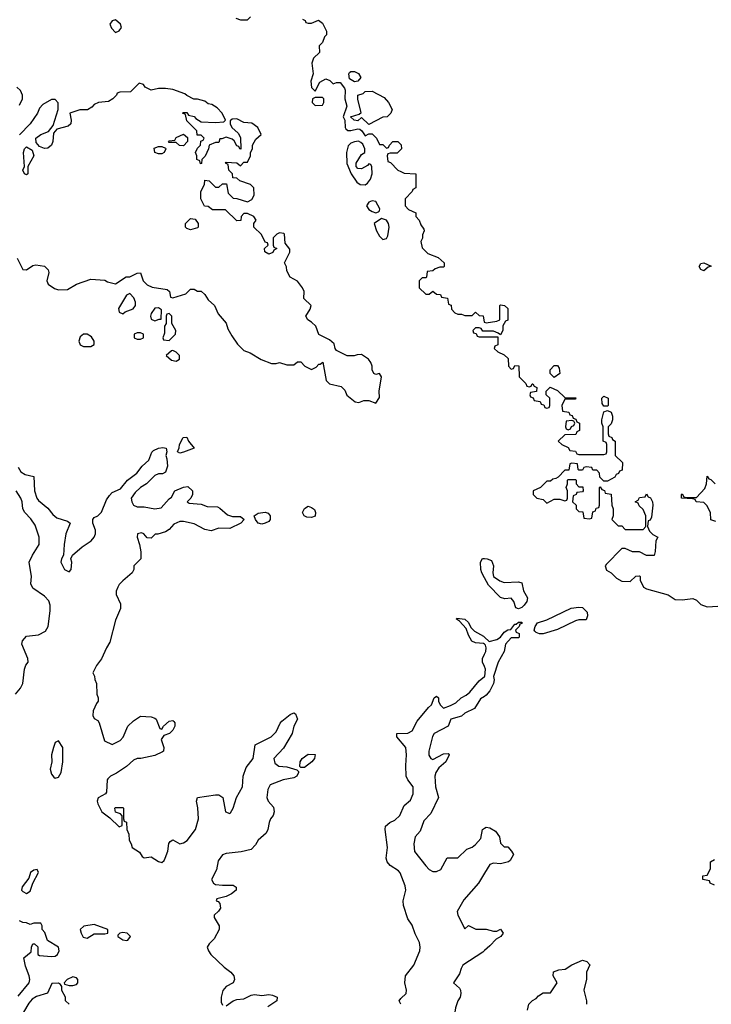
# Model space of a CAD drawing. Header units: inches. Extents: x 2722057 to 2913084, y 892730 to 1030005.
# Tile 212 of 231: x 2867391 to 2871273, y 922830 to 928354. Entities that reach past the tile are written whole.
import ezdxf

# ---------------------------------------------------------------- set-up
doc = ezdxf.new("R2010")
doc.units = ezdxf.units.IN
doc.header["$MEASUREMENT"] = 0
doc.layers.add('C8962', color=7, linetype='Continuous')
doc.layers.add('C8972', color=7, linetype='Continuous')

msp = doc.modelspace()

# ---------------------------------------------------------------- linework, layer by layer
at = {"layer": 'C8962', "color": 2}
for points, elevation in [([(2867930, 928354), (2867910, 928348), (2867898, 928330), (2867907.5, 928307.5), (2867930, 928282), (2867950, 928292), (2867962, 928310), (2867958, 928330)], 6), ([(2869270, 928005.2), (2869242.5, 928022.5), (2869239.3, 928050), (2869242.9, 928057.1), (2869250, 928062.8), (2869270, 928064), (2869293.2, 928053.2), (2869306, 928030), (2869290, 928009.2)], 6), ([(2869090, 927918), (2869050, 927918), (2869034, 927910), (2869032, 927890), (2869050, 927872), (2869090, 927874), (2869098, 927890), (2869098, 927910)], 6), ([(2869350, 927766), (2869310, 927806), (2869290, 927786), (2869268, 927790), (2869248.7, 927810), (2869296.4, 927823.6), (2869307.3, 927832.7), (2869290, 927906), (2869288.9, 927931.1), (2869319.3, 927940.7), (2869330, 927952), (2869370, 927954), (2869436.9, 927916.9), (2869462, 927890), (2869482, 927850), (2869474, 927830), (2869454, 927810), (2869430, 927808)], 6), ([(2868310, 927646), (2868288.7, 927648.7), (2868270, 927666), (2868230, 927666), (2868226, 927670), (2868230, 927674), (2868262, 927678), (2868270, 927694), (2868311.6, 927711.6), (2868332.7, 927692.7), (2868334, 927670)], 6), ([(2867430, 927484), (2867418, 927490), (2867409.3, 927510), (2867418, 927530), (2867412.7, 927610), (2867419, 927630), (2867430, 927641), (2867462, 927622), (2867470.6, 927590), (2867438, 927530), (2867438, 927490)], 6), ([(2868170, 927602), (2868149.1, 927609.1), (2868146, 927634), (2868170, 927642), (2868190, 927642), (2868210, 927634), (2868212, 927630), (2868202, 927610), (2868190, 927602)], 6), ([(2869292.7, 927672.7), (2869270, 927669.4), (2869250, 927661.2), (2869234, 927646), (2869225.5, 927610), (2869228.2, 927548.2), (2869251, 927490), (2869282.8, 927442.8), (2869302, 927430), (2869330, 927428), (2869343.2, 927436.8), (2869360.2, 927459.8), (2869369, 927490), (2869368, 927528), (2869362, 927542), (2869350, 927546), (2869343.6, 927536.4), (2869310, 927517.2), (2869290, 927519), (2869279, 927530), (2869279.3, 927550), (2869310, 927598), (2869328, 927610), (2869329, 927630), (2869316.5, 927656.5), (2869306, 927666)], 6), ([(2869370, 927338.4), (2869351, 927330), (2869337.3, 927310), (2869350.8, 927290), (2869370, 927278), (2869390, 927270.8), (2869404.7, 927275.3), (2869410, 927282), (2869412.9, 927292.9), (2869390, 927334)], 6), ([(2868350, 927175.3), (2868330, 927182), (2868322, 927190), (2868322, 927210), (2868350, 927238), (2868376, 927236), (2868394, 927210), (2868394, 927190), (2868390, 927186)], 6), ([(2869422, 927238), (2869381, 927210), (2869393.4, 927170), (2869410, 927138.8), (2869430, 927120.7), (2869450, 927126), (2869458, 927142), (2869465.2, 927190), (2869461.2, 927210), (2869450, 927228.7)], 6), ([(2868010, 926818), (2867990, 926808), (2867945.4, 926734.6), (2867950, 926714), (2867970, 926704.7), (2867984, 926716), (2868028.9, 926731.1), (2868042, 926750), (2868041.2, 926770), (2868032.9, 926792.9)], 6), ([(2868170, 926738), (2868150, 926735.3), (2868130, 926706), (2868126, 926690), (2868130, 926674), (2868150, 926664.7), (2868174, 926674), (2868186, 926674), (2868187.3, 926727.3)], 6), ([(2868230, 926706), (2868218, 926702), (2868214, 926690), (2868214, 926650), (2868204.7, 926635.3), (2868203.6, 926596.4), (2868194, 926570), (2868198, 926558), (2868230, 926554), (2868266, 926590), (2868268, 926610), (2868246, 926650), (2868246, 926690)], 6), ([(2867770, 926589.2), (2867750, 926589.2), (2867730, 926574), (2867724, 926550), (2867731.3, 926530), (2867750, 926520.7), (2867790, 926521), (2867808.7, 926531.3), (2867809, 926550), (2867794.8, 926574.8)], 6), ([(2868070, 926598), (2868050, 926598), (2868034, 926590), (2868034, 926570), (2868050, 926562), (2868070, 926562), (2868086, 926570), (2868086, 926590)], 6), ([(2868250, 926498), (2868243.6, 926496.4), (2868214, 926470), (2868243.6, 926443.6), (2868270, 926438), (2868288, 926450), (2868288, 926470), (2868270, 926488)], 6), ([(2868290, 925922), (2868278, 925930), (2868287.3, 925952.7), (2868288, 925970), (2868308.7, 926010), (2868330, 926012), (2868338, 925990), (2868371.3, 925950), (2868310, 925928.7)], 2), ([(2868750, 925524), (2868730, 925528.7), (2868714, 925550), (2868708, 925570), (2868730, 925586), (2868770, 925590.6), (2868785.4, 925585.4), (2868798, 925570), (2868798, 925550), (2868790, 925538), (2868770, 925528.7)], 2), ([(2869030, 925562), (2869003.2, 925563.2), (2868988, 925570), (2868978, 925590), (2868990, 925612), (2869010, 925624.7), (2869030, 925618), (2869045.4, 925605.4), (2869051.6, 925588.4), (2869050, 925568)], 2), ([(2867610, 924308.7), (2867590, 924298), (2867580.7, 924270), (2867570.8, 924230), (2867571, 924190), (2867562.8, 924150), (2867570, 924122), (2867583.5, 924103.5), (2867590, 924098), (2867610, 924104.7), (2867625.2, 924130), (2867634, 924190), (2867632.7, 924270)], 2), ([(2868970, 924158), (2868964, 924164), (2868966, 924190), (2868977.2, 924210), (2869010, 924233.4), (2869050, 924231.3), (2869046, 924210), (2869030.7, 924190), (2868990, 924159.3)], 2), ([(2867490, 923586), (2867470, 923582), (2867452, 923570), (2867442, 923538), (2867404.7, 923490), (2867402, 923470), (2867410, 923462), (2867430, 923452), (2867450, 923464.7), (2867466, 923510), (2867498, 923570)], 2), ([(2867810, 923277.2), (2867750.9, 923269.1), (2867731.3, 923250), (2867736, 923230), (2867747.5, 923207.5), (2867770, 923201), (2867810, 923226), (2867870, 923224.7), (2867886, 923230), (2867886, 923250)], 2), ([(2867970, 923233.2), (2867954, 923230), (2867942, 923218), (2867942, 923210), (2867970, 923191.3), (2867990, 923187.3), (2867998, 923190), (2868013.2, 923210), (2867995.3, 923230)], 2), ([(2867690, 922984), (2867658, 922970), (2867642, 922950), (2867643.6, 922943.6), (2867670, 922936), (2867690, 922934.8), (2867710, 922941), (2867717.2, 922950), (2867717.2, 922970), (2867710, 922979)], 2)]:
    msp.add_lwpolyline(points, close=True, dxfattribs=dict(at, elevation=elevation))
for points, elevation in [([(2868603.6, 928363.6), (2868630, 928354), (2868670, 928354), (2868686, 928370)], 6), ([(2868978, 928358), (2868994, 928350), (2868998, 928338), (2869010, 928334), (2869030, 928334), (2869068, 928352), (2869090, 928334), (2869114, 928290), (2869114, 928270), (2869102, 928258), (2869090, 928226), (2869072.7, 928207.3), (2869074, 928170), (2869041, 928139), (2869031, 928110), (2869038, 928050), (2869024.7, 928010), (2869030, 927974), (2869050, 927954), (2869076.4, 928003.6), (2869110, 928022), (2869132.7, 928012.7), (2869150, 927994), (2869170, 928002), (2869190, 928002), (2869214, 927970), (2869218, 927958), (2869216.3, 927910), (2869227.3, 927870), (2869207.3, 927810), (2869216, 927790), (2869218, 927750), (2869222.3, 927742.3), (2869233.4, 927733.4), (2869250, 927733), (2869290, 927742.8), (2869299.8, 927739.8), (2869311.3, 927731.3), (2869330, 927702), (2869350, 927714), (2869370, 927714), (2869394, 927690), (2869410, 927654), (2869430, 927654), (2869450, 927634), (2869462, 927638), (2869466, 927650), (2869486, 927670), (2869514, 927670), (2869531.6, 927651.6), (2869534, 927630), (2869510, 927606), (2869470, 927606), (2869458, 927602), (2869454, 927590), (2869458, 927558), (2869472.7, 927552.7), (2869514, 927510), (2869530, 927502), (2869550, 927494), (2869614, 927490), (2869614, 927410), (2869598, 927402), (2869594, 927390), (2869554, 927350), (2869554, 927310), (2869574, 927290), (2869614, 927270), (2869614, 927250), (2869634, 927230), (2869643.6, 927203.6), (2869659.6, 927179.6), (2869662, 927170), (2869652.7, 927147.3), (2869651.6, 927128.4), (2869642, 927110), (2869650, 927074), (2869682, 927042), (2869739.8, 927019.8), (2869774, 926990), (2869774, 926970), (2869770, 926966), (2869750, 926966), (2869723.6, 926956.4), (2869710, 926946), (2869678, 926942), (2869674, 926910), (2869670, 926906), (2869650, 926906), (2869634, 926890), (2869634, 926850), (2869670, 926814), (2869690, 926814), (2869710, 926832), (2869730, 926814), (2869752.7, 926812.7), (2869758, 926798), (2869792.7, 926792.7), (2869798, 926758), (2869812.7, 926752.7), (2869814, 926730), (2869834, 926710), (2869850, 926702), (2869870, 926702), (2869890, 926694), (2869930, 926694), (2869950, 926714), (2869970, 926694), (2869992.7, 926692.7), (2869998, 926658), (2870000, 926657.3)], 6), ([(2867390, 927874), (2867408, 927910), (2867408, 927930), (2867396.4, 927956.4), (2867376.4, 927976.4)], 6), ([(2867376.9, 927016.9), (2867410, 926952), (2867430, 926951.3), (2867465.6, 926974.4), (2867482, 926978), (2867530, 926971), (2867551.3, 926950), (2867555.3, 926935.3), (2867544.7, 926890), (2867551.1, 926871.1), (2867586.4, 926846.4), (2867610, 926838), (2867659, 926841), (2867710, 926871.3), (2867790, 926898), (2867870, 926892), (2867883.6, 926883.6), (2867930, 926872), (2867988.7, 926911.3), (2868010, 926911.3), (2868050, 926931.3), (2868070, 926934), (2868084.7, 926890), (2868107.5, 926867.5), (2868134.4, 926854.4), (2868219.6, 926839.6), (2868232, 926830), (2868238, 926798), (2868250, 926794), (2868323.1, 926816.9), (2868350, 926842), (2868370, 926842), (2868390, 926832), (2868410, 926831.3), (2868430, 926812), (2868450, 926782), (2868484.7, 926750), (2868504.5, 926704.5), (2868550, 926652), (2868559.8, 926619.8), (2868581.4, 926581.4), (2868614.4, 926534.4), (2868650, 926498), (2868685.4, 926485.4), (2868747.1, 926447.1), (2868805.4, 926425.4), (2868830, 926424.7), (2868850, 926431.3), (2868890, 926418), (2868930, 926418), (2868950, 926434), (2868970, 926434), (2868992, 926410), (2869030, 926391.3), (2869054.6, 926405.4), (2869070, 926422), (2869078, 926422), (2869092, 926432), (2869111.3, 926330), (2869130, 926311.3), (2869196, 926296), (2869216, 926276), (2869227.1, 926247.1), (2869274, 926210), (2869294, 926206), (2869323.1, 926216.9), (2869350, 926218), (2869390, 926202), (2869410, 926234), (2869409.2, 926270), (2869421.2, 926350), (2869410, 926368.7), (2869390, 926364), (2869378, 926370), (2869368.7, 926390), (2869368.7, 926410), (2869362, 926430), (2869349.1, 926449.1), (2869310, 926475.3), (2869285.4, 926474.6), (2869268.4, 926468.4), (2869230, 926468), (2869170, 926498), (2869162, 926510), (2869156, 926536), (2869130, 926558), (2869070, 926588), (2869054, 926634), (2869030, 926658), (2869008, 926670), (2868998, 926690), (2869022, 926730), (2869028, 926750), (2868986, 926790), (2868988, 926830), (2868978, 926850), (2868950, 926888), (2868908.9, 926908.9), (2868890, 926946), (2868888, 926968), (2868878, 926990), (2868908, 927050), (2868907.3, 927067.3), (2868880.4, 927100.4), (2868878, 927150), (2868874, 927154), (2868850, 927158), (2868834, 927150), (2868814, 927130), (2868814, 927090), (2868818, 927078), (2868834, 927070), (2868818, 927062), (2868812.7, 927047.3), (2868790, 927038), (2868767.3, 927052.7), (2868766, 927070), (2868786, 927090), (2868782, 927102), (2868770, 927106), (2868748.4, 927148.4), (2868706, 927190), (2868706, 927210), (2868718, 927230), (2868706, 927250), (2868670, 927266), (2868650, 927266), (2868634, 927250), (2868632.7, 927227.3), (2868610, 927226), (2868547.3, 927287.3), (2868472.7, 927287.3), (2868450, 927306), (2868428.4, 927308.4), (2868408.9, 927348.9), (2868408.7, 927390), (2868428, 927430), (2868430, 927454), (2868454, 927450), (2868490, 927414), (2868510, 927414), (2868530, 927434), (2868552.7, 927432.7), (2868561, 927381), (2868590, 927352), (2868610, 927351.3), (2868670, 927332), (2868694.6, 927345.4), (2868708, 927370), (2868706, 927410), (2868686, 927430), (2868626, 927450), (2868610, 927466), (2868587.3, 927467.3), (2868586, 927490), (2868566, 927510), (2868562, 927542), (2868546, 927550), (2868550, 927554), (2868610, 927552), (2868630, 927534), (2868650, 927554), (2868670, 927554), (2868686, 927590), (2868686, 927610), (2868698, 927630), (2868698, 927650), (2868716.4, 927683.6), (2868746, 927710), (2868728, 927750), (2868693.6, 927773.6), (2868650, 927778), (2868610, 927798), (2868583.6, 927796.4), (2868572.7, 927787.3), (2868572, 927770), (2868582, 927750), (2868616.9, 927716.9), (2868630, 927694), (2868632.7, 927627.3), (2868626, 927630), (2868622, 927642), (2868610, 927646), (2868595.3, 927675.3), (2868583.1, 927683.1), (2868550, 927695.3), (2868526, 927686), (2868514, 927686), (2868510, 927666), (2868490, 927666), (2868454, 927650), (2868452, 927630), (2868431.6, 927588.4), (2868414, 927570), (2868412.7, 927547.3), (2868406, 927546), (2868402, 927562), (2868386, 927570), (2868386, 927590), (2868378, 927610), (2868390, 927634), (2868406, 927650), (2868407.3, 927672.7), (2868422, 927678), (2868426, 927690), (2868410, 927706), (2868387.3, 927707.3), (2868386, 927730), (2868330, 927786), (2868322, 927822), (2868306, 927830), (2868310, 927834), (2868330, 927834), (2868338, 927818), (2868370, 927812), (2868379.6, 927799.6), (2868410, 927782), (2868490, 927778), (2868538, 927782), (2868546, 927790), (2868528, 927830), (2868500.4, 927860.4), (2868470, 927878), (2868450, 927882), (2868430, 927898), (2868390, 927908), (2868368.4, 927908.4), (2868330, 927928), (2868319, 927939), (2868250, 927962), (2868210, 927969), (2868171.1, 927968.9), (2868130, 927958), (2868096.4, 927976.4), (2868086, 927990), (2868062, 927998), (2868014, 927950), (2867952.7, 927947.3), (2867938, 927942), (2867934, 927930), (2867914, 927910), (2867890, 927895.3), (2867834, 927890), (2867810, 927878), (2867796.9, 927863.1), (2867772, 927848), (2867728.4, 927848.4), (2867672, 927830), (2867681, 927790), (2867678, 927770), (2867662.8, 927757.2), (2867600.7, 927739.3), (2867582, 927718), (2867578, 927670), (2867570.5, 927649.5), (2867550, 927632.7), (2867530, 927632.3), (2867503.6, 927643.6), (2867484.7, 927664.7), (2867482, 927690), (2867509.3, 927710.7), (2867553.6, 927726.4), (2867579, 927761), (2867608, 927850), (2867607.3, 927887.3), (2867590, 927906), (2867570, 927906), (2867522, 927878), (2867502, 927858), (2867490.9, 927829.1), (2867450.9, 927769.1), (2867391.1, 927708.9)], 6), ([(2870000, 926606), (2869990, 926606), (2869982, 926622), (2869970, 926626), (2869950, 926626), (2869934, 926610), (2869938, 926598), (2869952.7, 926592.7), (2869958, 926578), (2869970, 926574), (2870000, 926574)], 6), ([(2867382.8, 925842.8), (2867398.4, 925818.4), (2867421.6, 925801.6), (2867470.6, 925790.6), (2867474.4, 925710), (2867488, 925670), (2867497.3, 925657.3), (2867550, 925613.4), (2867578, 925578), (2867600.3, 925560.3), (2867659.8, 925539.8), (2867674, 925530), (2867650.8, 925470), (2867640.7, 925410), (2867638, 925350), (2867626.8, 925330), (2867622.8, 925310), (2867642.8, 925270), (2867670, 925256), (2867681.2, 925270), (2867684, 925310), (2867679, 925330), (2867688, 925350), (2867742.5, 925397.5), (2867793.2, 925430), (2867809.2, 925450), (2867817.2, 925470), (2867817.2, 925490), (2867802, 925530), (2867802, 925550), (2867810, 925562), (2867830, 925571.3), (2867850, 925591.3), (2867879.1, 925660.9), (2867894.9, 925685.1), (2867910, 925700.7), (2867958, 925722), (2867997.2, 925770), (2868049.3, 925810), (2868079.3, 925850), (2868116.9, 925883.1), (2868132.5, 925927.5), (2868142.5, 925937.5), (2868170.7, 925950.7), (2868194, 925954), (2868214, 925950), (2868218, 925930), (2868211, 925910), (2868217.3, 925890), (2868220.5, 925850), (2868210, 925815.3), (2868193.4, 925806.6), (2868170, 925806), (2868150, 925797.2), (2868102.8, 925750), (2868070.4, 925729.6), (2868039.3, 925700.7), (2868017.3, 925670), (2868020.5, 925650), (2868030.5, 925630.5), (2868050, 925620.5), (2868090, 925621.6), (2868150.5, 925610.5), (2868185.4, 925614.6), (2868230, 925666.8), (2868244, 925676), (2868262, 925710), (2868310, 925730.8), (2868335.3, 925735.3), (2868362, 925710), (2868362, 925690), (2868352, 925670), (2868332, 925650), (2868342, 925642), (2868410, 925636), (2868443.8, 925623.8), (2868501.1, 925621.1), (2868514.4, 925614.4), (2868556.8, 925576.8), (2868586.4, 925566.4), (2868630, 925566), (2868651.3, 925550), (2868632, 925530), (2868570, 925499.3), (2868510, 925501.2), (2868466.8, 925486.8), (2868430, 925494), (2868370, 925526.6), (2868310, 925539.3), (2868290, 925539.3), (2868255.9, 925524.1), (2868230, 925494), (2868210, 925481.2), (2868167.3, 925467.3), (2868152.7, 925467.3), (2868130, 925446), (2868107.3, 925447.3), (2868088, 925470), (2868075.5, 925475.5), (2868052, 925470), (2868051.3, 925450), (2868064.7, 925410), (2868071.6, 925368.4), (2868071.3, 925330), (2868032, 925290), (2868031.3, 925270), (2868022, 925250), (2867970, 925206), (2867950, 925186), (2867942, 925170), (2867932.7, 925147.3), (2867932, 925130), (2867956.9, 925076.9), (2867958, 925050), (2867930, 924986), (2867898, 924862), (2867878, 924830), (2867850.9, 924769.1), (2867822, 924730), (2867802, 924690), (2867811.6, 924671.6), (2867812.7, 924652.7), (2867822, 924630), (2867824.7, 924570), (2867832, 924550), (2867832, 924530), (2867822, 924518), (2867803.6, 924476.4), (2867802, 924450), (2867810, 924434), (2867830, 924422), (2867838, 924410), (2867867.5, 924307.5), (2867910, 924287.7), (2867955.3, 924310), (2867972.1, 924327.9), (2867999, 924390), (2868030, 924421), (2868070, 924446), (2868130, 924442.8), (2868150, 924436), (2868158, 924430), (2868178, 924378), (2868190, 924374), (2868198, 924390), (2868230, 924418), (2868250, 924422), (2868256.9, 924416.9), (2868262, 924410), (2868262, 924390), (2868250, 924368), (2868232, 924350), (2868201, 924339), (2868184.7, 924315.3), (2868201, 924270), (2868198, 924250), (2868193.7, 924246.3), (2868150, 924225.2), (2868070.7, 924209.3), (2868050, 924209), (2868030, 924199), (2867990, 924164), (2867934, 924126), (2867902, 924110), (2867885.4, 924094.6), (2867882, 924090), (2867879.6, 924020.4), (2867874, 924010), (2867831.6, 923988.4), (2867826, 923970), (2867830, 923954), (2867852, 923910), (2867896.8, 923876.8), (2867950, 923826), (2867967.3, 923832.7), (2867967.3, 923887.3), (2867958, 923898), (2867928.9, 923908.9), (2867926, 923930), (2867930, 923934), (2867970, 923934), (2867974, 923930), (2867974, 923870), (2867978, 923858), (2867991.6, 923851.6), (2867992, 923810), (2868004.7, 923784.7), (2868006.8, 923750), (2868018, 923730), (2868022, 923710), (2868063.6, 923683.6), (2868079.6, 923659.6), (2868090, 923652), (2868130, 923658), (2868170, 923632), (2868190, 923624.7), (2868203.1, 923636.9), (2868208.7, 923650), (2868222, 923690), (2868228.7, 923731.3), (2868236.4, 923743.6), (2868250, 923752), (2868290, 923730.8), (2868310, 923735.5), (2868331.1, 923748.9), (2868378.4, 923810), (2868395.6, 923870), (2868391.9, 923931.9), (2868384, 923970), (2868389.2, 923990.8), (2868490, 924006), (2868510, 924004.7), (2868532, 923990), (2868547.3, 923910), (2868570, 923901), (2868574.8, 923905.2), (2868589, 923930), (2868608.7, 923990), (2868641.2, 924050), (2868645.2, 924110), (2868662, 924158), (2868701.2, 924210), (2868713.6, 924286.4), (2868802, 924330), (2868830, 924358), (2868852.5, 924407.5), (2868862, 924418), (2868910, 924456), (2868930, 924464.7), (2868938.8, 924458.8), (2868950.6, 924430), (2868930.6, 924390), (2868920.5, 924350), (2868872.9, 924267.1), (2868818, 924210), (2868823.4, 924183.4), (2868845.5, 924165.5), (2868890, 924162), (2868946.4, 924146.4), (2868956, 924136), (2868956, 924130), (2868946, 924110), (2868930, 924100.9), (2868870, 924089.5), (2868798, 924062), (2868784.1, 924035.9), (2868779.1, 923990), (2868786.8, 923970), (2868816.4, 923936.4), (2868819.1, 923910), (2868814, 923890), (2868798.8, 923870), (2868790.8, 923850), (2868784.9, 923810), (2868774, 923790), (2868730.6, 923750), (2868715.6, 923724.4), (2868690, 923698), (2868634, 923686), (2868550, 923676.9), (2868530, 923669.5), (2868504.8, 923635.2), (2868496, 923584), (2868467.7, 923530), (2868478.8, 923510), (2868490, 923503), (2868530, 923498.4), (2868590, 923499.1), (2868606.4, 923486.4), (2868606.8, 923470), (2868581, 923450), (2868550, 923435.1), (2868498, 923422), (2868494, 923410), (2868506, 923406), (2868514.8, 923394.8), (2868518.8, 923370), (2868507.5, 923352.5), (2868482.8, 923330), (2868483.5, 923316.5), (2868511, 923270), (2868511.3, 923250), (2868483.4, 923196.6), (2868454, 923170), (2868443.8, 923150), (2868450.4, 923130), (2868463.8, 923110), (2868538.9, 923038.9), (2868577.3, 923010), (2868593, 922990), (2868597.1, 922970), (2868590.3, 922949.7), (2868550, 922929.3), (2868532.2, 922907.8), (2868522.4, 922870), (2868522.8, 922842.8), (2868530, 922826)], 2), ([(2867368.7, 924570), (2867396.6, 924603.4), (2867409.5, 924630), (2867418, 924710), (2867426.6, 924733.4), (2867439, 924750), (2867437.2, 924770), (2867402.7, 924850), (2867406.6, 924870), (2867430, 924896.4), (2867496.9, 924903.1), (2867536.1, 924923.9), (2867551.8, 924950), (2867563.2, 925036.8), (2867562.7, 925070), (2867554.2, 925094.2), (2867530, 925119), (2867465.6, 925165.6), (2867454, 925190), (2867457, 925230), (2867445.1, 925310), (2867462.9, 925350), (2867501.6, 925410), (2867501.3, 925450), (2867478.5, 925518.5), (2867454.7, 925554.7), (2867419.5, 925590), (2867410, 925609), (2867405.6, 925650), (2867398.4, 925670), (2867371.8, 925710)], 2), ([(2870000, 925223.2), (2869985.2, 925250), (2869979.3, 925270), (2869977.2, 925310), (2869989.5, 925330.5), (2870000, 925330.3)], 2), ([(2870000, 924849.8), (2869994.6, 924854.6), (2869950, 924858), (2869928.2, 924868.2), (2869910, 924902), (2869898, 924938), (2869859.3, 924979.3), (2869842, 924990), (2869844, 924996), (2869890, 924991), (2869910, 924971.3), (2869924, 924944), (2869943.8, 924923.8), (2869994.6, 924894.6), (2870000, 924889.7)], 2), ([(2870000, 924724.4), (2869989.3, 924750), (2869989.4, 924769.4), (2870000, 924794.5)], 2), ([(2869529.6, 922830), (2869522, 922850), (2869530, 922862.8), (2869561.2, 922890), (2869562, 922910), (2869552.7, 922950), (2869557.2, 922990), (2869604.2, 923050), (2869637, 923130), (2869639.5, 923150), (2869635.9, 923175.9), (2869610, 923225.2), (2869593.3, 923273.3), (2869569.5, 923310), (2869544.9, 923384.9), (2869542.9, 923410), (2869558, 923470), (2869554, 923494), (2869527.2, 923567.2), (2869518, 923578), (2869469.7, 923609.7), (2869454.5, 923630), (2869447.3, 923650), (2869455.1, 923710), (2869442.7, 923810), (2869445.2, 923830), (2869468.7, 923850), (2869496.6, 923863.4), (2869525.2, 923890), (2869550, 923946), (2869584.5, 923975.5), (2869599.5, 924010), (2869599.3, 924050), (2869570, 924088.7), (2869560.9, 924110), (2869558, 924170), (2869562.7, 924230), (2869558, 924270), (2869508.7, 924330), (2869508, 924350), (2869570, 924350.8), (2869594.8, 924365.2), (2869621.2, 924418.8), (2869684.8, 924495.2), (2869702, 924510), (2869718, 924550), (2869730, 924558), (2869742, 924550), (2869742, 924530), (2869751, 924511), (2869770, 924492), (2869810, 924506), (2869839.3, 924520.7), (2869869, 924550), (2869896.2, 924563.8), (2869918.4, 924581.6), (2869970, 924644.7), (2870000, 924668.4)], 2), ([(2870000, 924557.7), (2869976.9, 924543.1), (2869944.7, 924490), (2869890, 924462.7), (2869870, 924446.6), (2869811.1, 924428.9), (2869796, 924390), (2869718, 924350), (2869707.3, 924332.7), (2869687.7, 924250), (2869687.7, 924227.7), (2869698, 924210), (2869710, 924202.8), (2869770, 924236), (2869796.9, 924236.9), (2869802, 924230), (2869782.8, 924190), (2869743.8, 924156.2), (2869726.8, 924130), (2869720.7, 924110), (2869724.9, 924050), (2869742, 923990), (2869698.8, 923901.2), (2869660.4, 923859.6), (2869638, 923802), (2869610.8, 923770), (2869604, 923730), (2869607.5, 923687.5), (2869670, 923606), (2869690, 923586), (2869710, 923576), (2869730, 923576), (2869754, 923586), (2869790, 923651.3), (2869850, 923652), (2869900.2, 923699.8), (2869930, 923711.3), (2869950, 923726.8), (2869978.9, 923761.1), (2869988.7, 923810), (2870000, 923817.8)], 2), ([(2870000, 923566), (2869966, 923510), (2869884.4, 923415.6), (2869846.8, 923350), (2869851, 923330), (2869890, 923254), (2869910, 923271.3), (2869951.6, 923251.6), (2870000, 923251.2)], 2), ([(2867383.7, 922876.3), (2867445.2, 922950), (2867449.2, 922970), (2867445.2, 922990), (2867424.1, 923044.1), (2867415.3, 923090), (2867455.3, 923124.7), (2867458, 923150), (2867466, 923170), (2867474, 923170), (2867492.7, 923152.7), (2867494, 923110), (2867503.6, 923103.6), (2867570, 923097.3), (2867590, 923100.7), (2867604, 923110), (2867612.7, 923130), (2867608.7, 923150), (2867548.4, 923188.4), (2867532.9, 923232.9), (2867518, 923250), (2867518, 923270), (2867510, 923286), (2867470, 923286), (2867450, 923278), (2867430, 923288), (2867408.9, 923288.9), (2867390, 923298)], 2), ([(2870000, 923131.3), (2869990, 923122.7), (2869878.8, 923050), (2869868.3, 923031.7), (2869859.9, 923000.1), (2869826.8, 922950), (2869859.8, 922919.8), (2869866, 922910), (2869867.3, 922890), (2869864, 922870), (2869850, 922848.7), (2869836.3, 922810), (2869827.7, 922750), (2869830.7, 922730), (2869838.8, 922710), (2869876.3, 922676.3), (2869893.4, 922653.4), (2869902, 922630), (2869901, 922550), (2869906.8, 922530), (2869931.3, 922490), (2869950, 922471.3), (2869973.6, 922466.4), (2870000, 922477)], 2), ([(2867669, 922830), (2867649, 922850), (2867648.7, 922870), (2867628.4, 922908.4), (2867628, 922930), (2867620.4, 922940.4), (2867610, 922948), (2867572.7, 922947.3), (2867546.8, 922893.2), (2867486.2, 922873.8), (2867462, 922858), (2867442.8, 922837.2), (2867413.4, 922786.6)], 2), ([(2868550, 922820.7), (2868590, 922850.4), (2868610, 922857.1), (2868650, 922860.5), (2868690, 922882), (2868710, 922885.5), (2868750, 922879.3), (2868790, 922885.5), (2868810, 922882), (2868836, 922870), (2868834.8, 922850), (2868784.6, 922815.4)], 2)]:
    msp.add_lwpolyline(points, dxfattribs=dict(at, elevation=elevation))
at = {"layer": 'C8972', "color": 2}
for points, elevation in [([(2871230, 926946), (2871213.6, 926953.6), (2871205.2, 926970), (2871214, 926986), (2871230.8, 926990.8), (2871271.6, 926971.6), (2871254.8, 926965.2)], 6), ([(2870390, 926346), (2870368.4, 926368.4), (2870368.7, 926390), (2870390, 926414), (2870410, 926414), (2870419.6, 926399.6), (2870422, 926370)], 6), ([(2870670, 926186), (2870660.4, 926200.4), (2870658, 926230), (2870670, 926242), (2870694, 926230), (2870694, 926190), (2870690, 926186)], 6), ([(2870490, 926106), (2870458, 926102), (2870454, 926070), (2870458, 926058), (2870470, 926054), (2870482, 926058), (2870487.3, 926072.7), (2870502, 926078), (2870506, 926090), (2870502, 926102)], 6), ([(2870309.1, 924909.1), (2870290, 924915.3), (2870282.7, 924922.7), (2870279, 924930), (2870284, 924950), (2870298, 924970), (2870350, 924986.8), (2870487.2, 925052.8), (2870530, 925058.8), (2870550, 925056), (2870576, 925030), (2870578, 925010), (2870570, 924988), (2870530, 924988), (2870510, 924982), (2870410, 924933.2), (2870330, 924909.2)], 2)]:
    msp.add_lwpolyline(points, close=True, dxfattribs=dict(at, elevation=elevation))
for points, elevation in [([(2870000, 926657.3), (2870010, 926654), (2870070, 926662), (2870086, 926670), (2870086, 926750), (2870090, 926754), (2870111.3, 926751.3), (2870130, 926734), (2870131.6, 926668.4), (2870118, 926662), (2870103.6, 926636.4), (2870102, 926610), (2870090, 926586), (2870076.4, 926596.4), (2870050, 926606), (2870000, 926606)], 6), ([(2870000, 926574), (2870074, 926574), (2870074, 926530), (2870058, 926522), (2870054, 926510), (2870074, 926490), (2870110, 926474), (2870132.7, 926452.7), (2870134, 926410), (2870150, 926394), (2870162, 926398), (2870170, 926414), (2870192.7, 926412.7), (2870194, 926350), (2870232.7, 926312.7), (2870238, 926298), (2870250, 926294), (2870262, 926298), (2870268, 926312), (2870272, 926312), (2870278, 926298), (2870294, 926290), (2870292.7, 926267.3), (2870258, 926262), (2870254, 926250), (2870258, 926238), (2870272.7, 926232.7), (2870278, 926218), (2870312.7, 926212.7), (2870318, 926198), (2870332.7, 926192.7), (2870338, 926178), (2870350, 926174), (2870362, 926178), (2870366, 926190), (2870366, 926230), (2870346, 926250), (2870346, 926270), (2870368.4, 926291.6), (2870410, 926274), (2870450, 926234), (2870512.7, 926232.7), (2870510, 926226), (2870450, 926226), (2870434, 926190), (2870438, 926158), (2870472.7, 926152.7), (2870478, 926138), (2870492.7, 926132.7), (2870498, 926118), (2870512.7, 926112.7), (2870518, 926098), (2870534, 926090), (2870534, 926050), (2870518, 926042), (2870512.7, 926027.3), (2870450, 926026), (2870414, 925990), (2870434, 925970), (2870470, 925954), (2870478, 925938), (2870510, 925934), (2870518, 925918), (2870530, 925914), (2870670, 925914), (2870682, 925918), (2870686, 925930), (2870686, 925970), (2870682, 925982), (2870666, 925990), (2870666, 926070), (2870658, 926090), (2870658, 926110), (2870670, 926154), (2870690, 926162), (2870711.6, 926151.6), (2870718, 926130), (2870718, 926110), (2870710, 926086), (2870694, 926070), (2870694, 926030), (2870698, 926018), (2870714, 926010), (2870718, 925998), (2870734, 925990), (2870734, 925910), (2870774, 925870), (2870772.7, 925827.3), (2870758, 925822), (2870752.7, 925807.3), (2870738, 925802), (2870731.6, 925788.4), (2870690, 925766), (2870670, 925766), (2870647.3, 925787.3), (2870646, 925810), (2870630, 925826), (2870607.3, 925827.3), (2870602, 925842), (2870570, 925846), (2870558, 925842), (2870550, 925826), (2870530, 925826), (2870526, 925830), (2870522, 925862), (2870490, 925866), (2870478, 925862), (2870472.7, 925827.3), (2870450, 925826), (2870412.7, 925787.3), (2870399.6, 925780.4), (2870383.6, 925776.4), (2870370, 925766), (2870350, 925766), (2870314, 925730), (2870274, 925710), (2870274, 925690), (2870294, 925670), (2870330, 925662), (2870350, 925642), (2870390, 925664.7), (2870423.6, 925663.6), (2870450, 925654), (2870462, 925658), (2870466, 925670), (2870466, 925710), (2870458, 925730), (2870466, 925750), (2870466, 925770), (2870470, 925774), (2870510, 925774), (2870514, 925770), (2870514, 925750), (2870530, 925734), (2870552.7, 925732.7), (2870554, 925710), (2870550, 925706), (2870518, 925702), (2870514, 925690), (2870498, 925682), (2870494, 925650), (2870514, 925630), (2870514, 925610), (2870530, 925594), (2870552.7, 925592.7), (2870558, 925558), (2870590, 925554), (2870602, 925558), (2870607.3, 925592.7), (2870622, 925598), (2870627.3, 925612.7), (2870642, 925618), (2870646, 925630), (2870646, 925730), (2870650, 925734), (2870658, 925718), (2870672.7, 925712.7), (2870678, 925698), (2870711.6, 925691.6), (2870714, 925630), (2870722, 925610), (2870722, 925570), (2870714, 925550), (2870750, 925514), (2870770, 925514), (2870790, 925494), (2870890, 925494), (2870906, 925510), (2870906, 925570), (2870890, 925606), (2870867.3, 925627.3), (2870862, 925642), (2870846, 925650), (2870862, 925658), (2870870, 925674), (2870902, 925678), (2870910, 925694), (2870918, 925678), (2870931.6, 925671.6), (2870942, 925650), (2870944.7, 925630), (2870936.9, 925563.1), (2870930, 925546), (2870918, 925542), (2870914, 925510), (2870925.4, 925485.4), (2870945.4, 925465.4), (2870972, 925450), (2870962, 925430), (2870958, 925370), (2870951.3, 925348.7), (2870908.9, 925348.9), (2870870, 925368.7), (2870830, 925369), (2870790, 925388), (2870770, 925388), (2870682, 925298), (2870678, 925290), (2870685.4, 925265.4), (2870710, 925251.3), (2870741.1, 925221.1), (2870770, 925204), (2870817.2, 925202.8), (2870850, 925232), (2870870, 925234), (2870874, 925230), (2870874, 925210), (2870892, 925170), (2870910, 925161), (2871030, 925126.8), (2871070, 925101), (2871110, 925098.8), (2871170, 925106), (2871190, 925098), (2871213.7, 925073.7), (2871250, 925060.7), (2871310, 925064)], 6), ([(2871298, 925538), (2871270, 925548), (2871268, 925590), (2871248.4, 925628.4), (2871230, 925646), (2871188.4, 925648.4), (2871182, 925662), (2871170, 925666), (2871106, 925670), (2871106, 925690), (2871110, 925694), (2871118, 925678), (2871130, 925674), (2871190, 925674), (2871236.4, 925723.6), (2871246, 925750), (2871250, 925794), (2871258, 925778), (2871270, 925774), (2871294, 925750)], 6), ([(2870000, 925330.3), (2870014, 925330), (2870039.1, 925319.1), (2870050.5, 925290.5), (2870046, 925250), (2870051, 925230), (2870085.2, 925205.2), (2870110, 925197.3), (2870190, 925201), (2870210, 925194), (2870218, 925150), (2870240.7, 925110), (2870237.3, 925090), (2870222.8, 925070), (2870210, 925057.2), (2870190, 925048), (2870175.3, 925055.3), (2870164, 925090), (2870150, 925108.7), (2870114.4, 925105.6), (2870090, 925113.2), (2870022.5, 925182.5), (2870000, 925223.2)], 2), ([(2870000, 924889.7), (2870026, 924866), (2870070, 924876), (2870089.3, 924890.7), (2870110, 924918), (2870130, 924931.3), (2870148, 924932), (2870170, 924962), (2870178, 924962), (2870190, 924974), (2870210, 924974), (2870210, 924966), (2870198, 924962), (2870194, 924950), (2870174, 924930), (2870178, 924918), (2870194, 924910), (2870194, 924890), (2870190, 924886), (2870150, 924886), (2870118, 924850), (2870110.7, 924810), (2870076, 924750), (2870051, 924670), (2870054.8, 924650), (2870050.7, 924630), (2870030, 924589.2), (2870010, 924564), (2870000, 924557.7)], 2), ([(2870000, 924794.5), (2870006.6, 924810), (2870009.3, 924830), (2870005.2, 924845.2), (2870000, 924849.8)], 2), ([(2870000, 924668.4), (2870002, 924670), (2870006, 924710), (2870000, 924724.4)], 2), ([(2870000, 923817.8), (2870010, 923824.7), (2870030, 923821), (2870061.4, 923801.4), (2870084.7, 923770), (2870090, 923734), (2870110, 923714), (2870130, 923714), (2870152, 923690), (2870162, 923670), (2870143.6, 923636.4), (2870134, 923630), (2870090, 923618), (2870050, 923622), (2870030, 923615.3), (2870000, 923566)], 2), ([(2871290, 923498), (2871266, 923510), (2871262, 923522), (2871226, 923530), (2871226, 923550), (2871250, 923554), (2871268, 923590), (2871268, 923630), (2871290, 923642)], 2), ([(2870000, 923251.2), (2870008.9, 923251.1), (2870050, 923241), (2870070, 923241), (2870090, 923251), (2870104.7, 923230), (2870091.3, 923210), (2870064.9, 923195.1), (2870030, 923157.2), (2870000, 923131.3)], 2), ([(2870242, 922798), (2870249.1, 922830.9), (2870270, 922852), (2870290, 922862), (2870303.1, 922876.9), (2870330, 922894), (2870370, 922894), (2870408, 922950), (2870386, 922990), (2870387.3, 923012.7), (2870416.4, 923023.6), (2870452.5, 923027.5), (2870490, 923051), (2870550, 923078), (2870574, 923070), (2870591.6, 923051.6), (2870572, 923010), (2870571.6, 922971.6), (2870558, 922910), (2870572, 922850), (2870572, 922830)], 2)]:
    msp.add_lwpolyline(points, dxfattribs=dict(at, elevation=elevation))

doc.saveas('drawing.dxf')
